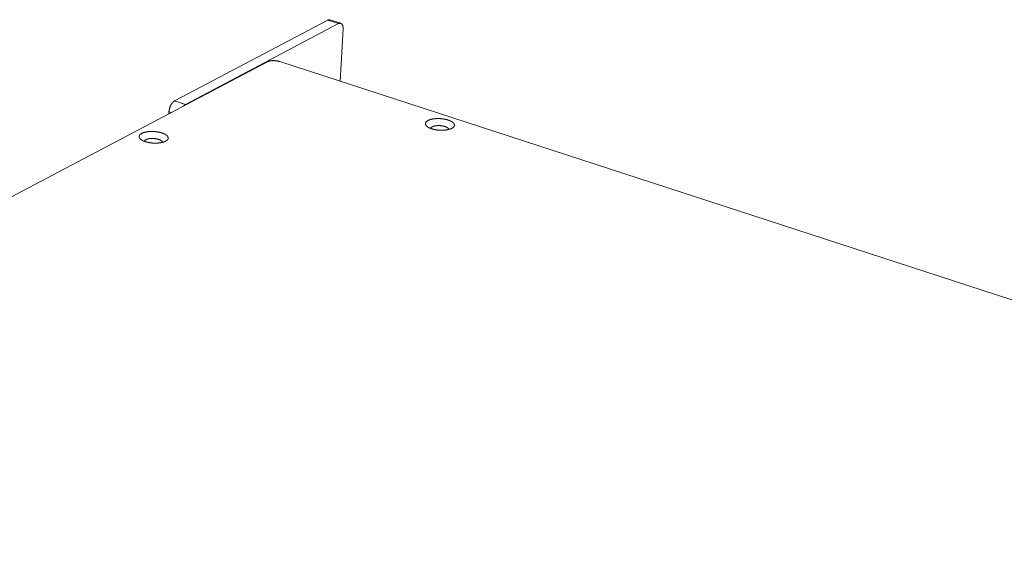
# Model space of a CAD drawing. Header units: millimetres. Extents: x 0 to 2122, y 0 to 1639.
# Tile 80 of 85: x 1370 to 1592, y 1324 to 1442. Entities that reach past the tile are written whole.
import ezdxf

# ---------------------------------------------------------------- set-up
doc = ezdxf.new("R2010")
doc.units = ezdxf.units.MM
doc.layers.add('1', color=7, linetype='Continuous', true_color=0xffffff)

msp = doc.modelspace()

# ---------------------------------------------------------------- linework, layer by layer
at = {"layer": '1', "color": 7, "linetype": 'Continuous', "lineweight": 13}
for p, q in [((1404.65, 1423.33), (1439.26, 1441.61)), ((1441.73, 1440.81), (1439.26, 1441.61)), ((1442.24, 1440.88), (1439.78, 1441.68)), ((1407.12, 1422.53), (1441.73, 1440.81)), ((1442.76, 1439.57), (1442.05, 1427.8)), ((1425.64, 1432.18), (1220.23, 1323.71)), ((1428.42, 1432.25), (1769.39, 1321.11)), ((1404.65, 1423.33), (1407.12, 1422.53)), ((1403.41, 1420.9), (1403.38, 1420.43)), ((1403.95, 1420.73), (1403.41, 1420.9))]:
    msp.add_line(p, q, dxfattribs=at)
for points, knots in [([(1439.26, 1441.61), (1439.53, 1441.7), (1439.78, 1441.68)], [0, 0, 0.53372, 1, 1]), ([(1442.76, 1439.57), (1442.71, 1440.23), (1442.5, 1440.69), (1442.16, 1440.9), (1441.73, 1440.81)], [0, 0, 0.328077, 0.582783, 0.782492, 1, 1]), ([(1428.42, 1432.25), (1427.7, 1432.41), (1426.93, 1432.45), (1426.2, 1432.37), (1425.64, 1432.18)], [0, 0, 0.258736, 0.534307, 0.791551, 1, 1]), ([(1403.41, 1420.9), (1403.54, 1421.65), (1403.82, 1422.37), (1404.21, 1422.96), (1404.65, 1423.33)], [0, 0, 0.2686, 0.544072, 0.795715, 1, 1]), ([(1407.12, 1422.53), (1406.9, 1422.38), (1406.68, 1422.17)], [0, 0, 0.468129, 1, 1]), ([(1462.74, 1417.04), (1463.47, 1416.85), (1464.27, 1416.73), (1465.1, 1416.7), (1465.89, 1416.75), (1466.61, 1416.88), (1467.2, 1417.08), (1467.62, 1417.34), (1467.86, 1417.65), (1467.89, 1417.98), (1467.72, 1418.31), (1467.35, 1418.62), (1466.81, 1418.9), (1466.13, 1419.12), (1465.35, 1419.27), (1464.53, 1419.35), (1463.71, 1419.34), (1462.95, 1419.25), (1462.3, 1419.08), (1461.79, 1418.85), (1461.45, 1418.56), (1461.32, 1418.24), (1461.39, 1417.91), (1461.66, 1417.59), (1462.12, 1417.29), (1462.74, 1417.04)], [0, 0, 0.050015, 0.10372, 0.15833, 0.210945, 0.25891, 0.300011, 0.33302, 0.358475, 0.380246, 0.404972, 0.436987, 0.477154, 0.524387, 0.576586, 0.631102, 0.685069, 0.735663, 0.780427, 0.817553, 0.846553, 0.869416, 0.891868, 0.919953, 0.956085, 1, 1]), ([(1466.63, 1416.89), (1466.47, 1417.16), (1466.11, 1417.41), (1465.57, 1417.61), (1464.93, 1417.73), (1464.25, 1417.77), (1463.6, 1417.72), (1463.05, 1417.59), (1462.66, 1417.39), (1462.46, 1417.14)], [0, 0, 0.068333, 0.163628, 0.285798, 0.426431, 0.573601, 0.714241, 0.836369, 0.931692, 1, 1]), ([(1398.09, 1414.12), (1398.82, 1413.93), (1399.62, 1413.82), (1400.45, 1413.79), (1401.25, 1413.84), (1401.96, 1413.97), (1402.55, 1414.17), (1402.97, 1414.43), (1403.21, 1414.73), (1403.24, 1415.06), (1403.07, 1415.39), (1402.7, 1415.71), (1402.16, 1415.98), (1401.48, 1416.2), (1400.7, 1416.36), (1399.88, 1416.43), (1399.06, 1416.42), (1398.3, 1416.33), (1397.65, 1416.17), (1397.14, 1415.93), (1396.8, 1415.65), (1396.67, 1415.33), (1396.74, 1415), (1397.01, 1414.67), (1397.47, 1414.37), (1398.09, 1414.12)], [0, 0, 0.050014, 0.10373, 0.15833, 0.210955, 0.258909, 0.30001, 0.333019, 0.358481, 0.380251, 0.404976, 0.436991, 0.477158, 0.524391, 0.576579, 0.631095, 0.685062, 0.735667, 0.780428, 0.817558, 0.846558, 0.869421, 0.891876, 0.919953, 0.956085, 1, 1]), ([(1401.98, 1413.97), (1401.82, 1414.24), (1401.46, 1414.49), (1400.92, 1414.69), (1400.28, 1414.82), (1399.6, 1414.86), (1398.95, 1414.81), (1398.4, 1414.68), (1398.01, 1414.47), (1397.81, 1414.22)], [0, 0, 0.068349, 0.163661, 0.285816, 0.426446, 0.573576, 0.714212, 0.836371, 0.931644, 1, 1])]:
    msp.add_open_spline(points, degree=1, knots=knots, dxfattribs=at)

doc.saveas('drawing.dxf')
